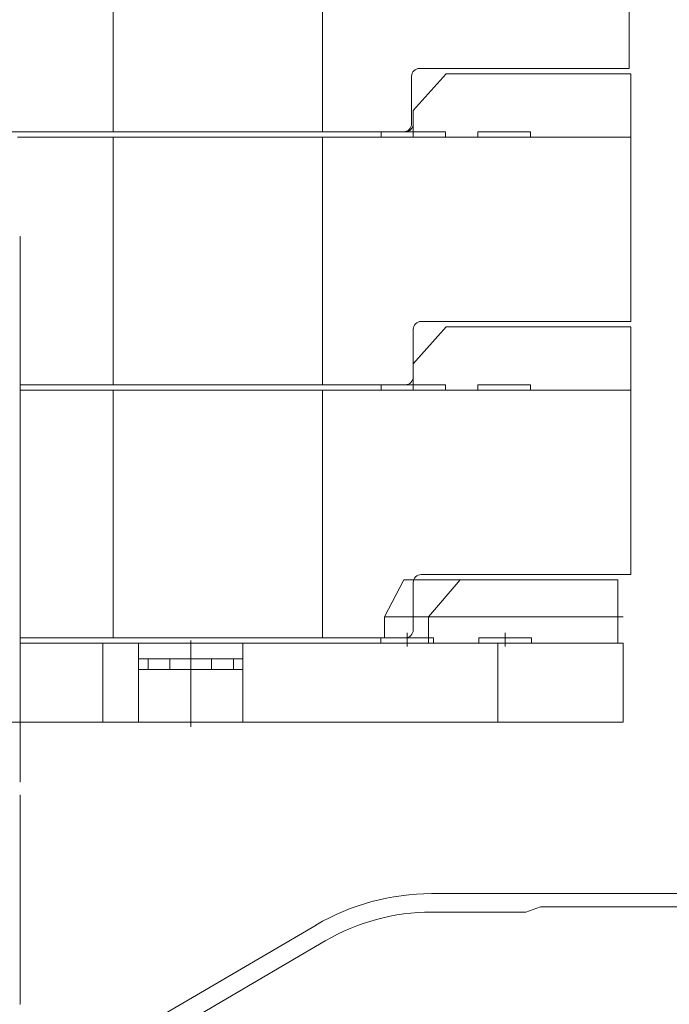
# Model space of a CAD drawing. Extents: x 6150 to 37180, y 3727 to 23870.
# Tile 12 of 27: x 13124 to 14358, y 7033 to 8901. Entities that reach past the tile are written whole.
import ezdxf

# ---------------------------------------------------------------- set-up
doc = ezdxf.new("R2010")
doc.units = 0
doc.header["$LTSCALE"] = 37.5
doc.header["$MEASUREMENT"] = 0
doc.linetypes.add('CENTER', pattern=[50.5, 30, -9, 2.5, -9])
doc.linetypes.add('HIDDEN', pattern=[12.6, 8.4, -4.2])
for name, color, linetype in [('10', 216, 'Continuous'), ('11', 251, 'Continuous'), ('15', 96, 'Continuous')]:
    doc.layers.add(name, color=color, linetype=linetype)

# ---------------------------------------------------------------- blocks, each defined once
blk = doc.blocks.new('*G200')
at = {"layer": '15', "color": 96, "linetype": 'Continuous', "lineweight": 9}
for p, q in [((12364.1, 9358.1), (12605.3, 9358.1)), ((12344.1, 8908.1), (12344.1, 9338.1)), ((12625.3, 9338.1), (12625.3, 9173.1)), ((13868.3, 9208.1), (13930.9, 9278.1)), ((13930.9, 9278.1), (14281.5, 9278.1)), ((14281.5, 9278.1), (14281.5, 8858.1)), ((13868.3, 9158.1), (13868.3, 9208.1)), ((12640.3, 9158.1), (13868.3, 9158.1)), ((12817.8, 9168.1), (12717.8, 9168.1)), ((12717.8, 9168.1), (12717.8, 9158.1)), ((12817.8, 9158.1), (12817.8, 9168.1)), ((13102.1, 9168.1), (13002.1, 9168.1)), ((13002.1, 9168.1), (13002.1, 9158.1)), ((13102.1, 9158.1), (13102.1, 9168.1)), ((13301.6, 9158.1), (13301.6, 8688.1)), ((13301.6, 8688.1), (13301.6, 9158.1)), ((13699.2, 8688.1), (13699.2, 9158.1)), ((13699.2, 9158.1), (13699.2, 8688.1)), ((13868.3, 9168.1), (13807, 9168.1)), ((13807, 9168.1), (13807, 9158.1)), ((12612.6, 8888.1), (12364.1, 8888.1)), ((12627.6, 8703.1), (12627.6, 8873.1)), ((14281.5, 8858.1), (14281.5, 8808.1)), ((14281.5, 8808.1), (13883.1, 8808.1)), ((13868.1, 8793.1), (13868.1, 8703.1)), ((13853.1, 8688.1), (12642.6, 8688.1)), ((12817.8, 8688.1), (12717.8, 8688.1)), ((13102.1, 8688.1), (13002.1, 8688.1))]:
    blk.add_line(p, q, dxfattribs=at)
at = {"layer": '15', "color": 96, "linetype": 'CENTER', "lineweight": 9}
for p, q in [((12931.5, 8688.1), (12931.5, 9158.1)), ((13929.4, 9168.1), (13807, 9168.1)), ((13807, 9168.1), (13807, 9158.1)), ((13868.3, 9158.1), (14281.5, 9158.1)), ((13929.4, 9158.1), (13929.4, 9168.1)), ((14091, 9168.1), (13991, 9168.1)), ((13991, 9168.1), (13991, 9158.1)), ((14091, 9158.1), (14091, 9168.1))]:
    blk.add_line(p, q, dxfattribs=at)
at = {"layer": '15', "color": 96, "linetype": 'Continuous', "lineweight": 9}
for centre, radius, start, end in [((12364.1, 9338.1), 20, 90, -179.9913), ((12605.3, 9338.1), 20, 0, 90), ((12640.3, 9173.1), 15, 180, -90), ((12364.1, 8908.1), 20, 180, -90), ((12612.6, 8873.1), 15, 0, 89.9883), ((13883.1, 8793.1), 15, 90, 180), ((12642.6, 8703.1), 15, 180, -90), ((13853.1, 8703.1), 15, -90, 0.0117)]:
    blk.add_arc(centre, radius, start, end, dxfattribs=at)
blk = doc.blocks.new('*G210')
at = {"layer": '11', "color": 251, "linetype": 'Continuous', "lineweight": 9}
for p, q in [((14037.9, 7242.7), (13906.2, 7242.7)), ((14112.9, 7242.7), (14037.9, 7242.7)), ((14112.9, 7242.7), (14121.3, 7242.7)), ((14546.3, 7242.7), (14112.9, 7242.7)), ((14085.4, 7207.7), (14112.9, 7217.7)), ((14125.5, 7217.7), (14112.9, 7217.7)), ((14125.5, 7217.7), (14592, 7217.7)), ((13906.3, 7207.7), (13981.2, 7207.7)), ((13981.2, 7207.7), (14085.4, 7207.7)), ((13686.7, 7183.2), (13028.8, 6798.6)), ((13046.4, 6768.5), (13704.3, 7153.3))]:
    blk.add_line(p, q, dxfattribs=at)
for centre, radius, start, end in [((13906.2, 6807.7), 435, 89.9993, 120.3126), ((13906.3, 6807.7), 400, 89.9985, 120.3223)]:
    blk.add_arc(centre, radius, start, end, dxfattribs=at)
blk = doc.blocks.new('*G212')
at = {"layer": '15', "color": 96, "linetype": 'Continuous', "lineweight": 9}
for p, q in [((13871.5, 8728.1), (13934.1, 8798.1)), ((13934.1, 8798.1), (14284.7, 8798.1)), ((14284.7, 8798.1), (14284.7, 8378.1)), ((13871.5, 8678.1), (13871.5, 8728.1)), ((13871.5, 8688.1), (13810.2, 8688.1)), ((13810.2, 8688.1), (13810.2, 8678.1)), ((13120, 8678.1), (13871.5, 8678.1)), ((13301.6, 8678.1), (13301.6, 8208.1)), ((13301.6, 8208.1), (13301.6, 8678.1)), ((13699.2, 8208.1), (13699.2, 8678.1)), ((13699.2, 8678.1), (13699.2, 8208.1)), ((14284.7, 8378.1), (14284.7, 8328.1)), ((13871.3, 8313.1), (13871.3, 8223.1)), ((13871.5, 8248.1), (13934.1, 8318.1)), ((14284.7, 8328.1), (13886.3, 8328.1)), ((13934.1, 8318.1), (14284.7, 8318.1)), ((14284.7, 8318.1), (14284.7, 7898.1)), ((13871.5, 8198.1), (13871.5, 8248.1)), ((13856.3, 8208.1), (13125, 8208.1)), ((13871.5, 8208.1), (13810.2, 8208.1)), ((13810.2, 8208.1), (13810.2, 8198.1)), ((13125, 8198.1), (13871.5, 8198.1)), ((13301.6, 8198.1), (13301.6, 7728.1)), ((13301.6, 7728.1), (13301.6, 8198.1)), ((13699.2, 7728.1), (13699.2, 8198.1)), ((13699.2, 8198.1), (13699.2, 7728.1)), ((14284.7, 7898.1), (14284.7, 7848.1)), ((14284.7, 7848.1), (13886.3, 7848.1)), ((13871.3, 7833.1), (13871.3, 7743.1)), ((13856.3, 7728.1), (13125, 7728.1)), ((14269.8, 7718.1), (13125, 7718.1)), ((14269.8, 7568.1), (14269.8, 7718.1)), ((13125, 7568.1), (14269.8, 7568.1))]:
    blk.add_line(p, q, dxfattribs=at)
at = {"layer": '15', "color": 96, "linetype": 'CENTER', "lineweight": 9}
for p, q in [((13932.6, 8688.1), (13810.2, 8688.1)), ((13810.2, 8688.1), (13810.2, 8678.1)), ((13932.6, 8678.1), (13932.6, 8688.1)), ((14094.2, 8688.1), (13994.2, 8688.1)), ((13994.2, 8688.1), (13994.2, 8678.1)), ((14094.2, 8678.1), (14094.2, 8688.1)), ((13871.5, 8678.1), (14284.7, 8678.1)), ((13932.6, 8208.1), (13810.2, 8208.1)), ((13810.2, 8208.1), (13810.2, 8198.1)), ((13932.6, 8198.1), (13932.6, 8208.1)), ((14094.2, 8208.1), (13994.2, 8208.1)), ((13994.2, 8208.1), (13994.2, 8198.1)), ((14094.2, 8198.1), (14094.2, 8208.1)), ((13871.5, 8198.1), (14284.7, 8198.1)), ((13817, 7768.1), (13853.4, 7838.1)), ((13853.4, 7838.1), (13960.7, 7838.1)), ((13960.7, 7838.1), (13900.2, 7768.1)), ((14260, 7838.1), (13960.7, 7838.1)), ((14260, 7718.1), (14260, 7838.1)), ((13817, 7728.1), (13817, 7768.1)), ((13817, 7768.1), (13900.2, 7768.1)), ((14270, 7768.1), (13900.2, 7768.1)), ((13900.2, 7768.1), (13900.2, 7718.1)), ((13859.8, 7737.7), (13859.8, 7711.3)), ((14046.2, 7737.7), (14046.2, 7711.3)), ((13281.9, 7568.1), (13281.9, 7718.1)), ((13349.8, 7568.1), (13349.8, 7718.1)), ((13449, 7558.9), (13449, 7723.2)), ((13449, 7723.2), (13449, 7558.9)), ((13547.8, 7568.1), (13547.8, 7718.1)), ((13809.8, 7718.1), (13809.8, 7728.1)), ((13809.8, 7728.1), (13900.2, 7728.1)), ((13809.8, 7718.1), (13809.8, 7728.1)), ((13809.8, 7728.1), (13909.8, 7728.1)), ((13909.8, 7718.1), (13809.8, 7718.1)), ((13900.2, 7718.1), (14260, 7718.1)), ((13909.8, 7728.1), (13909.8, 7718.1)), ((13996.2, 7718.1), (13996.2, 7728.1)), ((13996.2, 7728.1), (14096.2, 7728.1)), ((14096.2, 7718.1), (13996.2, 7718.1)), ((14032, 7568.1), (14032, 7718.1)), ((14096.2, 7728.1), (14096.2, 7718.1)), ((13547.8, 7688.1), (13349.8, 7688.1)), ((13349.8, 7688.1), (13349.8, 7668.1)), ((13367.8, 7688.1), (13367.8, 7668.1)), ((13409.4, 7688.1), (13409.4, 7668.1)), ((13488.2, 7688.1), (13488.2, 7668.1)), ((13529.8, 7688.1), (13529.8, 7668.1)), ((13547.8, 7668.1), (13547.8, 7688.1)), ((13349.8, 7668.1), (13547.8, 7668.1))]:
    blk.add_line(p, q, dxfattribs=at)
at = {"layer": '15', "color": 96, "linetype": 'HIDDEN', "lineweight": 9}
blk.add_line((10135, 7568.1), (13125, 7568.1), dxfattribs=at)
at = {"layer": '15', "color": 96, "linetype": 'Continuous', "lineweight": 9}
for centre, start, end in [((13856.3, 8703.1), -90.0117, 0), ((13886.3, 8313.1), 89.9883, 180), ((13856.3, 8223.1), -90.035, 0), ((13886.3, 7833.1), 89.9883, 180), ((13856.3, 7743.1), -89.9883, 0)]:
    blk.add_arc(centre, 15, start, end, dxfattribs=at)
blk = doc.blocks.new('*G214')
at = {"layer": '10', "color": 216, "linetype": 'Continuous', "lineweight": 9}
for p, q in [((13125, 8488.6), (13125, 7455.6)), ((13125, 8476.1), (13125, 8488.6)), ((13125, 7033.8), (13125, 7428.6)), ((13125, 7418), (13125, 7425.2))]:
    blk.add_line(p, q, dxfattribs=at)
blk.add_lwpolyline([(13125, 8488.6), (13125, 8488.6)], dxfattribs=at)
for centre, start, end in [((13124, 8488.6), 0, 89.9476), ((13124, 7455.6), -90, -0.1048), ((13124, 7428.6), 0, 89.9869), ((13124, 7033.8), -90, 0.0262)]:
    blk.add_arc(centre, 1, start, end, dxfattribs=at)
blk = doc.blocks.new('*G213')
at = {"color": 7, "linetype": 'Continuous', "lineweight": 9}
blk.add_blockref('*G214', (0, 0), dxfattribs=at)

msp = doc.modelspace()

# ---------------------------------------------------------------- block references
at = {"color": 7, "linetype": 'Continuous', "lineweight": 9}
for name in ['*G200', '*G213', '*G212', '*G210']:
    msp.add_blockref(name, (0, 0), dxfattribs=at)

doc.saveas('drawing.dxf')
